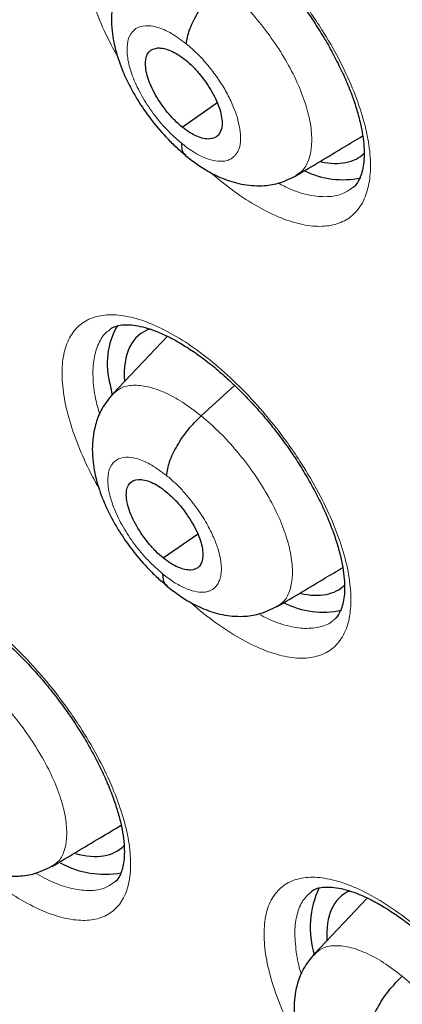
# Model space of a CAD drawing. Header units: millimetres. Extents: x 8 to 2236, y 12 to 2208.
# Tile 115 of 165: x 2027.15 to 2030.69, y 860.5 to 869.63. Entities that reach past the tile are written whole.
import ezdxf

# ---------------------------------------------------------------- set-up
doc = ezdxf.new("R2010")
doc.units = ezdxf.units.MM

msp = doc.modelspace()

# ---------------------------------------------------------------- linework, layer by layer
at = {"color": 7, "linetype": 'Continuous', "lineweight": 30}
for p, q in [((2028.6531, 868.632), (2028.9748, 868.856)), ((2028.5162, 866.6933), (2028.0104, 866.1591)), ((2027.9854, 866.242), (2028.0057, 866.1483)), ((2028.8289, 865.9564), (2029.1399, 866.2382)), ((2028.4784, 864.6389), (2028.7947, 864.8593)), ((2029.5322, 864.1915), (2029.523, 864.1845)), ((2027.4456, 861.7836), (2027.437, 861.777)), ((2030.3687, 861.4879), (2029.8766, 860.968))]:
    msp.add_line(p, q, dxfattribs=at)
for centre, radius, start, end in [((2030.1424, 868.9439), 0.7997, 243.68482, 281.99739), ((2028.6796, 866.4373), 0.7211, 150.36482, 195.71193), ((2029.9606, 864.934), 0.7977, 243.03516, 282.30401), ((2027.9371, 862.5655), 0.857, 241.02014, 280.22874), ((2030.6831, 861.2171), 0.8435, 154.11179, 197.81074)]:
    msp.add_arc(centre, radius, start, end, dxfattribs=at)
for centre, major_axis, ratio, start_param, end_param in [((2029.3786, 869.5428), (-0.9415, 1.1716), 0.455074, 2.632508, 3.183337), ((2029.1984, 865.539), (-0.9415, 1.169), 0.456328, 6.117139, 6.869991), ((2029.1984, 865.539), (-0.9415, 1.169), 0.456328, 2.623494, 3.183792), ((2027.149, 863.119), (-0.9409, 1.1686), 0.457366, 2.583228, 3.19313), ((2031.0737, 860.344), (-0.9393, 1.1676), 0.45781, 6.163278, 6.854759)]:
    msp.add_ellipse(centre, major_axis=major_axis, ratio=ratio, start_param=start_param, end_param=end_param, dxfattribs=at)
for points, knots in [([(2010.4849, 896.4105), (2010.4639, 896.3919), (2010.335, 896.2777), (2010.1095, 896.054), (2009.8093, 895.7389), (2009.522, 895.4087), (2009.2465, 895.0651), (2008.9832, 894.7077), (2008.7322, 894.3367), (2008.4935, 893.9523), (2008.2673, 893.5546), (2008.0536, 893.1436), (2007.8527, 892.7196), (2007.6645, 892.2827), (2007.4893, 891.8331), (2007.327, 891.3709), (2007.1778, 890.8964), (2007.0417, 890.4098), (2006.9189, 889.9112), (2006.8094, 889.4009), (2006.7132, 888.8791), (2006.6304, 888.3461), (2006.5611, 887.8021), (2006.5051, 887.2473), (2006.4627, 886.6819), (2006.4337, 886.1062), (2006.4181, 885.5205), (2006.416, 884.925), (2006.4274, 884.32), (2006.4522, 883.7056), (2006.4904, 883.0822), (2006.542, 882.45), (2006.607, 881.8092), (2006.6852, 881.1602), (2006.7767, 880.5031), (2006.8814, 879.8382), (2006.9993, 879.1658), (2007.1302, 878.4862), (2007.2742, 877.7995), (2007.4311, 877.1061), (2007.6009, 876.4063), (2007.7835, 875.7002), (2007.9789, 874.9882), (2008.1869, 874.2705), (2008.4075, 873.5475), (2008.6405, 872.8193), (2008.886, 872.0863), (2009.1436, 871.3488), (2009.4135, 870.6069), (2009.6954, 869.8611), (2009.9892, 869.1116), (2010.2948, 868.3586), (2010.6122, 867.6026), (2010.9411, 866.8437), (2011.2814, 866.0822), (2011.6331, 865.3185), (2011.9959, 864.5528), (2012.3697, 863.7854), (2012.7544, 863.0166), (2013.1498, 862.2468), (2013.5558, 861.4762), (2013.9722, 860.7051), (2014.3988, 859.9338), (2014.8355, 859.1626), (2015.2821, 858.3917), (2015.7384, 857.6216), (2016.2043, 856.8525), (2016.6796, 856.0847), (2017.164, 855.3184), (2017.6574, 854.554), (2018.1596, 853.7918), (2018.6704, 853.0321), (2019.1897, 852.2751), (2019.7171, 851.5212), (2020.2525, 850.7707), (2020.7958, 850.0237), (2021.3466, 849.2807), (2021.9047, 848.542), (2022.47, 847.8077), (2023.0423, 847.0782), (2023.6212, 846.3538), (2024.2067, 845.6347), (2024.7984, 844.9213), (2025.3961, 844.2137), (2025.9996, 843.5124), (2026.6087, 842.8175), (2027.2231, 842.1293), (2027.8425, 841.4481), (2028.4669, 840.7742), (2029.0958, 840.1078), (2029.7291, 839.4491), (2030.3665, 838.7985), (2031.0078, 838.1562), (2031.6527, 837.5224), (2032.301, 836.8973), (2032.9525, 836.2816), (2033.5407, 835.735), (2033.9128, 835.398), (2034.0657, 835.2594)], [0, 0, 0, 0, 0.002012, 0.012365, 0.022721, 0.033085, 0.043456, 0.053839, 0.064233, 0.074642, 0.085064, 0.095502, 0.105955, 0.116422, 0.126904, 0.137401, 0.14791, 0.158431, 0.168963, 0.179505, 0.190055, 0.200613, 0.211177, 0.221747, 0.232321, 0.242899, 0.25348, 0.264063, 0.274647, 0.285232, 0.295818, 0.306404, 0.316989, 0.327574, 0.338159, 0.348742, 0.359324, 0.369905, 0.380485, 0.391063, 0.40164, 0.412215, 0.422789, 0.433362, 0.443933, 0.454503, 0.465071, 0.475638, 0.486204, 0.496769, 0.507332, 0.517894, 0.528455, 0.539015, 0.549574, 0.560132, 0.570688, 0.581244, 0.591799, 0.602354, 0.612907, 0.62346, 0.634012, 0.644563, 0.655114, 0.665665, 0.676214, 0.686763, 0.697312, 0.707861, 0.718409, 0.728956, 0.739504, 0.750051, 0.760597, 0.771144, 0.781691, 0.792237, 0.802783, 0.813329, 0.823875, 0.834421, 0.844968, 0.855514, 0.86606, 0.876606, 0.887153, 0.8977, 0.908247, 0.918794, 0.929342, 0.939889, 0.950438, 0.960986, 0.971535, 0.982085, 0.992635, 1, 1, 1, 1]), ([(2023.4206, 879.2), (2023.368, 879.1565), (2023.2287, 879.041), (2023.0157, 878.8378), (2022.7805, 878.5924), (2022.5579, 878.3327), (2022.3476, 878.0597), (2022.1496, 877.7732), (2021.9642, 877.4732), (2021.7915, 877.16), (2021.6317, 876.8335), (2021.485, 876.4939), (2021.3516, 876.1414), (2021.2317, 875.7761), (2021.1255, 875.3984), (2021.0331, 875.0085), (2020.9549, 874.6068), (2020.8908, 874.1937), (2020.841, 873.7696), (2020.8054, 873.335), (2020.7842, 872.8904), (2020.7774, 872.4361), (2020.7847, 871.9726), (2020.8063, 871.5004), (2020.842, 871.02), (2020.8917, 870.5316), (2020.9552, 870.0358), (2021.0326, 869.5329), (2021.1235, 869.0234), (2021.2279, 868.5075), (2021.3456, 867.9857), (2021.4765, 867.4582), (2021.6205, 866.9255), (2021.7773, 866.3879), (2021.9468, 865.8458), (2022.1288, 865.2995), (2022.3232, 864.7493), (2022.5298, 864.1957), (2022.7485, 863.639), (2022.979, 863.0795), (2023.2211, 862.5176), (2023.4747, 861.9537), (2023.7395, 861.3882), (2024.0154, 860.8214), (2024.3021, 860.2537), (2024.5995, 859.6855), (2024.9073, 859.1172), (2025.2252, 858.5491), (2025.5531, 857.9817), (2025.8908, 857.4153), (2026.2378, 856.8503), (2026.5941, 856.2871), (2026.9594, 855.7261), (2027.3333, 855.1677), (2027.7157, 854.6122), (2028.1063, 854.06), (2028.5047, 853.5116), (2028.9107, 852.9672), (2029.324, 852.4274), (2029.7444, 851.8923), (2030.1714, 851.3626), (2030.605, 850.8384), (2031.0446, 850.3201), (2031.49, 849.8083), (2031.941, 849.3031), (2032.3972, 848.8049), (2032.8582, 848.3142), (2033.3238, 847.8312), (2033.7936, 847.3562), (2034.2674, 846.8898), (2034.7448, 846.432), (2035.2254, 845.9835), (2035.7, 845.5517), (2036.0154, 845.2746), (2036.1687, 845.14)], [0, 0, 0, 0, 0.0078937, 0.0209482, 0.0340147, 0.0471103, 0.0602513, 0.073452, 0.0867251, 0.1000806, 0.1135259, 0.1270655, 0.1407006, 0.1544299, 0.1682492, 0.1821522, 0.1961308, 0.2101759, 0.2242776, 0.2384261, 0.2526121, 0.2668267, 0.281062, 0.2953113, 0.3095685, 0.323829, 0.3380876, 0.3523414, 0.3665884, 0.3808268, 0.3950556, 0.4092739, 0.4234814, 0.4376778, 0.451863, 0.4660374, 0.480201, 0.4943543, 0.5084977, 0.5226315, 0.5367563, 0.5508726, 0.5649808, 0.5790815, 0.5931752, 0.6072623, 0.6213434, 0.6354189, 0.6494893, 0.663555, 0.6776166, 0.6916743, 0.7057287, 0.7197801, 0.733829, 0.7478758, 0.7619208, 0.7759645, 0.7900071, 0.8040492, 0.818091, 0.8321329, 0.8461753, 0.8602184, 0.8742626, 0.8883083, 0.902356, 0.916406, 0.9304587, 0.9445144, 0.9585737, 0.972637, 0.9867047, 1, 1, 1, 1]), ([(2028.1704, 870.7687), (2028.1772, 870.7744), (2028.1949, 870.7893), (2028.2312, 870.8038), (2028.2866, 870.8156), (2028.3558, 870.8174), (2028.4389, 870.8072), (2028.5318, 870.7841), (2028.6334, 870.7476), (2028.7422, 870.6974), (2028.8563, 870.6336), (2028.9737, 870.5569), (2029.0936, 870.4679), (2029.215, 870.3671), (2029.3375, 870.2547), (2029.4589, 870.1319), (2029.5774, 870.0005), (2029.6912, 869.8623), (2029.7985, 869.7194), (2029.8977, 869.5736), (2029.9887, 869.426), (2030.0709, 869.2774), (2030.1437, 869.1291), (2030.2061, 868.9834), (2030.257, 868.8427), (2030.296, 868.7095), (2030.3228, 868.5859), (2030.3376, 868.4741), (2030.3414, 868.374), (2030.3352, 868.2862), (2030.3202, 868.2116), (2030.2983, 868.1508), (2030.2703, 868.1048), (2030.2498, 868.0789), (2030.2354, 868.07), (2030.2336, 868.0689)], [0, 0, 0, 0, 0.020618, 0.053571, 0.083976, 0.11642, 0.147654, 0.178619, 0.209592, 0.240642, 0.271711, 0.302631, 0.333311, 0.364572, 0.396252, 0.428234, 0.460378, 0.492509, 0.524487, 0.556156, 0.587631, 0.619364, 0.651271, 0.683198, 0.714957, 0.746397, 0.777395, 0.807786, 0.837758, 0.868076, 0.898607, 0.929516, 0.961296, 0.995138, 1, 1, 1, 1]), ([(2028.1895, 870.1557), (2028.1542, 870.1123), (2028.0881, 870.0308), (2028.0325, 869.8905), (2028.0048, 869.7617), (2027.9964, 869.6392), (2028.0021, 869.5287), (2028.0176, 869.4273), (2028.0375, 869.3417), (2028.0631, 869.2554), (2028.1013, 869.1504), (2028.1612, 869.0198), (2028.248, 868.8675), (2028.36, 868.7042), (2028.4786, 868.5631), (2028.5897, 868.4508), (2028.6505, 868.3997), (2028.6819, 868.3733)], [0, 0, 0, 0, 0.088624, 0.166474, 0.233568, 0.290229, 0.350822, 0.400898, 0.443531, 0.480229, 0.53342, 0.612124, 0.687795, 0.777652, 0.881542, 0.938891, 1, 1, 1, 1]), ([(2028.6918, 869.4031), (2028.6987, 869.4445), (2028.7125, 869.5275), (2028.7885, 869.6801), (2028.8905, 869.833), (2028.9739, 869.917), (2029.0155, 869.959)], [0, 0, 0, 0, 0.249705, 0.500015, 0.75035, 1, 1, 1, 1]), ([(2028.6531, 868.632), (2028.6299, 868.652), (2028.5836, 868.6921), (2028.4963, 868.7901), (2028.4016, 868.9274), (2028.3261, 869.0952), (2028.3053, 869.2386), (2028.3382, 869.3384), (2028.4239, 869.375), (2028.5244, 869.3533), (2028.6143, 869.3072), (2028.6609, 869.2717), (2028.6842, 869.2539)], [0, 0, 0, 0, 0.062837, 0.125539, 0.250831, 0.375527, 0.500002, 0.624476, 0.74917, 0.874461, 0.937164, 1, 1, 1, 1]), ([(2028.6842, 869.2539), (2028.7074, 869.2338), (2028.7537, 869.1938), (2028.841, 869.0957), (2028.9357, 868.9584), (2029.0112, 868.7907), (2029.0319, 868.6472), (2028.9991, 868.5474), (2028.9134, 868.5109), (2028.8129, 868.5325), (2028.723, 868.5786), (2028.6764, 868.6142), (2028.6531, 868.632)], [0, 0, 0, 0, 0.062837, 0.125539, 0.250831, 0.375527, 0.500002, 0.624476, 0.74917, 0.874461, 0.937164, 1, 1, 1, 1]), ([(2029.708, 868.18), (2029.8569, 868.2689), (2030.0647, 868.3931), (2030.2683, 868.5147), (2030.326, 868.5492)], [0, 0, 0, 0, 0.716472, 1, 1, 1, 1]), ([(2028.6459, 868.483), (2028.6467, 868.4469), (2028.6478, 868.3972), (2028.6782, 868.3802), (2028.6865, 868.3756)], [0, 0, 0, 0, 0.726949, 1, 1, 1, 1]), ([(2028.6819, 868.3696), (2028.7447, 868.3218), (2028.8573, 868.2362), (2029.0328, 868.1509), (2029.198, 868.0972), (2029.3831, 868.0818), (2029.5573, 868.1061), (2029.6552, 868.1541), (2029.7097, 868.1808)], [0, 0, 0, 0, 0.195035, 0.349164, 0.521086, 0.693848, 0.829748, 1, 1, 1, 1]), ([(2027.9831, 866.7554), (2027.9894, 866.7608), (2028.0059, 866.7749), (2028.0399, 866.7886), (2028.0931, 866.8001), (2028.1604, 866.8018), (2028.2419, 866.7918), (2028.3333, 866.7691), (2028.4338, 866.7331), (2028.5417, 866.6834), (2028.6552, 866.6202), (2028.7723, 866.5441), (2028.8921, 866.4557), (2029.0136, 866.3556), (2029.1362, 866.2438), (2029.2581, 866.1218), (2029.3774, 865.9911), (2029.4921, 865.8536), (2029.6005, 865.7113), (2029.7011, 865.5662), (2029.7934, 865.4192), (2029.8771, 865.2713), (2029.9516, 865.1237), (2030.0158, 864.9785), (2030.0686, 864.8382), (2030.1095, 864.7052), (2030.1382, 864.5819), (2030.1549, 864.4703), (2030.1605, 864.3704), (2030.1561, 864.2829), (2030.1428, 864.2087), (2030.1225, 864.1486), (2030.0964, 864.1032), (2030.0762, 864.0772), (2030.0616, 864.0678), (2030.0588, 864.066)], [0, 0, 0, 0, 0.020308, 0.0531053, 0.083322, 0.1155689, 0.1466123, 0.1774213, 0.2082644, 0.2392168, 0.2702205, 0.3011019, 0.3317316, 0.3629183, 0.3945314, 0.4264527, 0.4585422, 0.490629, 0.5225692, 0.5542141, 0.5856338, 0.6173002, 0.6491471, 0.6810244, 0.7127416, 0.744144, 0.7751041, 0.8054619, 0.8353573, 0.8655589, 0.8959432, 0.9266596, 0.9581767, 0.9916671, 1, 1, 1, 1]), ([(2028.0083, 866.1576), (2027.9736, 866.1148), (2027.9082, 866.0342), (2027.8534, 865.8954), (2027.8263, 865.7674), (2027.8185, 865.6448), (2027.825, 865.5336), (2027.8414, 865.4313), (2027.8623, 865.3453), (2027.8887, 865.2591), (2027.9277, 865.1549), (2027.9883, 865.0255), (2028.0756, 864.8745), (2028.1879, 864.7127), (2028.3063, 864.5728), (2028.4171, 864.4613), (2028.4776, 864.4104), (2028.5088, 864.3842)], [0, 0, 0, 0, 0.087675, 0.164997, 0.231982, 0.288929, 0.350457, 0.401378, 0.444424, 0.48119, 0.534399, 0.613011, 0.68854, 0.778199, 0.881839, 0.939045, 1, 1, 1, 1]), ([(2028.5085, 865.4033), (2028.515, 865.4444), (2028.5279, 865.5265), (2028.603, 865.6784), (2028.7042, 865.8308), (2028.7873, 865.9146), (2028.8289, 865.9564)], [0, 0, 0, 0, 0.250109, 0.500193, 0.750203, 1, 1, 1, 1]), ([(2028.4784, 864.6389), (2028.4552, 864.659), (2028.4088, 864.699), (2028.3212, 864.7969), (2028.2258, 864.9337), (2028.1492, 865.1005), (2028.1272, 865.2429), (2028.1587, 865.3416), (2028.2433, 865.3773), (2028.3432, 865.3551), (2028.4328, 865.3087), (2028.4793, 865.2732), (2028.5026, 865.2554)], [0, 0, 0, 0, 0.062836, 0.125538, 0.25083, 0.375524, 0.499997, 0.624473, 0.749169, 0.874461, 0.937163, 1, 1, 1, 1]), ([(2028.5026, 865.2554), (2028.5258, 865.2354), (2028.5721, 865.1953), (2028.6597, 865.0975), (2028.7551, 864.9607), (2028.8317, 864.7938), (2028.8538, 864.6515), (2028.8222, 864.5527), (2028.7377, 864.5171), (2028.6378, 864.5392), (2028.5482, 864.5856), (2028.5017, 864.6212), (2028.4784, 864.6389)], [0, 0, 0, 0, 0.062836, 0.125539, 0.25083, 0.375524, 0.499997, 0.624473, 0.749169, 0.874461, 0.937163, 1, 1, 1, 1]), ([(2029.5347, 864.188), (2029.6839, 864.2772), (2029.8878, 864.399), (2030.0877, 864.5184), (2030.1413, 864.5505)], [0, 0, 0, 0, 0.7315343, 1, 1, 1, 1]), ([(2028.4727, 864.4913), (2028.4739, 864.4554), (2028.4755, 864.407), (2028.5055, 864.3906), (2028.5133, 864.3864)], [0, 0, 0, 0, 0.74118, 1, 1, 1, 1]), ([(2025.9472, 864.3213), (2025.9523, 864.3258), (2025.9669, 864.3385), (2025.9974, 864.3508), (2026.0477, 864.3618), (2026.1123, 864.3635), (2026.1914, 864.3536), (2026.2807, 864.3311), (2026.3793, 864.2955), (2026.4857, 864.2462), (2026.598, 864.1835), (2026.7142, 864.1078), (2026.8332, 864.0199), (2026.9542, 863.9202), (2027.0766, 863.809), (2027.1985, 863.6875), (2027.318, 863.5572), (2027.4332, 863.4201), (2027.5424, 863.2782), (2027.644, 863.1333), (2027.7375, 862.9867), (2027.8226, 862.8392), (2027.8986, 862.6918), (2027.9645, 862.5468), (2028.0192, 862.4066), (2028.0621, 862.2736), (2028.0929, 862.1501), (2028.1116, 862.0383), (2028.1191, 861.9383), (2028.1166, 861.8508), (2028.1052, 861.7767), (2028.0868, 861.7169), (2028.0629, 861.6721), (2028.0432, 861.646), (2028.0291, 861.6365), (2028.0253, 861.634)], [0, 0, 0, 0, 0.0180803, 0.0509283, 0.081035, 0.1131795, 0.1440809, 0.1747751, 0.2055299, 0.2364321, 0.2674249, 0.2983299, 0.3289728, 0.3601407, 0.3917449, 0.4236672, 0.4557681, 0.4878795, 0.5198522, 0.5515464, 0.5829831, 0.6146463, 0.6464996, 0.6783984, 0.7101481, 0.7415906, 0.7725916, 0.8029967, 0.8328912, 0.8630337, 0.893319, 0.9238679, 0.9551041, 0.9881376, 1, 1, 1, 1]), ([(2028.5088, 864.3806), (2028.5714, 864.3329), (2028.6835, 864.2475), (2028.8581, 864.1619), (2029.0214, 864.1079), (2029.2056, 864.0917), (2029.3791, 864.1156), (2029.4766, 864.1638), (2029.5308, 864.1906)], [0, 0, 0, 0, 0.195475, 0.349948, 0.522274, 0.694516, 0.830086, 1, 1, 1, 1]), ([(2027.4482, 861.7801), (2027.5976, 861.8694), (2027.8128, 861.9979), (2028.0237, 862.124), (2028.0882, 862.1625)], [0, 0, 0, 0, 0.694229, 1, 1, 1, 1]), ([(2026.4245, 861.9772), (2026.4838, 861.9314), (2026.591, 861.8487), (2026.7632, 861.7611), (2026.9221, 861.7052), (2027.1074, 861.6845), (2027.2853, 861.7051), (2027.3872, 861.7548), (2027.4443, 861.7827)], [0, 0, 0, 0, 0.186297, 0.336668, 0.515988, 0.683641, 0.822591, 1, 1, 1, 1]), ([(2029.8502, 861.5472), (2029.8559, 861.5521), (2029.8712, 861.5653), (2029.9035, 861.5783), (2029.9553, 861.5897), (2030.0215, 861.5915), (2030.102, 861.5819), (2030.1928, 861.5596), (2030.2928, 861.5242), (2030.4005, 861.4752), (2030.5141, 861.4127), (2030.6315, 861.3374), (2030.7516, 861.2499), (2030.8737, 861.1507), (2030.9971, 861.0399), (2031.1199, 860.9189), (2031.2402, 860.7892), (2031.3562, 860.6527), (2031.466, 860.5114), (2031.5681, 860.3671), (2031.662, 860.2211), (2031.7474, 860.0741), (2031.8236, 859.9273), (2031.8895, 859.7829), (2031.9442, 859.6434), (2031.9869, 859.511), (2032.0173, 859.3881), (2032.0357, 859.2769), (2032.0428, 859.1775), (2032.0398, 859.0905), (2032.0279, 859.0167), (2032.0089, 858.9571), (2031.9842, 858.9123), (2031.9645, 858.8863), (2031.9502, 858.8769), (2031.9469, 858.8747)], [0, 0, 0, 0, 0.019081, 0.051679, 0.081775, 0.113887, 0.144838, 0.175594, 0.206406, 0.237352, 0.268372, 0.299286, 0.329941, 0.361135, 0.39276, 0.424699, 0.456811, 0.488927, 0.520899, 0.552584, 0.584026, 0.615704, 0.647568, 0.679471, 0.711219, 0.742655, 0.773648, 0.804042, 0.833945, 0.864126, 0.894474, 0.925132, 0.95656, 0.989934, 1, 1, 1, 1]), ([(2029.8745, 860.9665), (2029.8401, 860.9241), (2029.7754, 860.8443), (2029.7214, 860.7066), (2029.695, 860.5792), (2029.688, 860.4568), (2029.6953, 860.3454), (2029.7128, 860.2428), (2029.7346, 860.1567), (2029.7619, 860.0709), (2029.8018, 859.9675), (2029.8633, 859.8393), (2029.9516, 859.6898), (2030.0647, 859.5295), (2030.1836, 859.3909), (2030.2946, 859.2805), (2030.3552, 859.23), (2030.3865, 859.204)], [0, 0, 0, 0, 0.087048, 0.164001, 0.23089, 0.288009, 0.350147, 0.401614, 0.444913, 0.481713, 0.534967, 0.613544, 0.688998, 0.77854, 0.882026, 0.939142, 1, 1, 1, 1]), ([(2030.3764, 860.2135), (2030.3824, 860.2542), (2030.3946, 860.3355), (2030.4687, 860.4868), (2030.5693, 860.6388), (2030.6521, 860.7223), (2030.6935, 860.7641)], [0, 0, 0, 0, 0.250407, 0.500343, 0.750118, 1, 1, 1, 1])]:
    msp.add_open_spline(points, degree=3, knots=knots, dxfattribs=at)
at = {"color": 252, "linetype": 'Continuous', "lineweight": 0}
for points, knots in [([(2028.0558, 869.2823), (2028.024, 869.3411), (2027.9435, 869.4897), (2027.8445, 869.7254), (2027.7638, 869.9803), (2027.7214, 870.2157), (2027.716, 870.4259), (2027.7496, 870.6038), (2027.8196, 870.7457), (2027.9254, 870.8461), (2028.0628, 870.9038), (2028.229, 870.9153), (2028.4183, 870.8823), (2028.6262, 870.8038), (2028.8461, 870.6837), (2029.0722, 870.5238), (2029.298, 870.3302), (2029.5169, 870.1071), (2029.6973, 869.8924), (2029.8401, 869.6988), (2029.9727, 869.5002), (2030.1092, 869.2637), (2030.2359, 868.9947), (2030.3285, 868.7349), (2030.3859, 868.4911), (2030.4048, 868.271), (2030.3863, 868.0799), (2030.3294, 867.9244), (2030.2371, 867.8075), (2030.1108, 867.7341), (2029.9553, 867.7044), (2029.7738, 867.7214), (2029.5724, 867.7823), (2029.3563, 867.8881), (2029.1331, 868.0302), (2028.9843, 868.1543), (2028.9106, 868.2158)], [0, 0, 0, 0, 0.019885, 0.050305, 0.080725, 0.111137, 0.141549, 0.171955, 0.20236, 0.232762, 0.263164, 0.293568, 0.323972, 0.354382, 0.384792, 0.41521, 0.445628, 0.476051, 0.506475, 0.525487, 0.5445, 0.574915, 0.60533, 0.635745, 0.666161, 0.696571, 0.726981, 0.757384, 0.787788, 0.818191, 0.848593, 0.878998, 0.909404, 0.939816, 0.970229, 1, 1, 1, 1]), ([(2029.0155, 869.959), (2029.073, 869.9095), (2029.1878, 869.8105), (2029.3512, 869.6291), (2029.5003, 869.4337), (2029.6298, 869.2284), (2029.7337, 869.0218), (2029.8085, 868.8218), (2029.8501, 868.6367), (2029.859, 868.4724), (2029.8345, 868.3357), (2029.785, 868.2346), (2029.7298, 868.199), (2029.7056, 868.1834)], [0, 0, 0, 0, 0.092925, 0.185728, 0.278569, 0.371376, 0.464173, 0.55689, 0.649558, 0.74235, 0.835141, 0.927808, 1, 1, 1, 1]), ([(2028.6459, 868.483), (2028.6001, 868.5234), (2028.5087, 868.6042), (2028.3828, 868.7568), (2028.2763, 868.92), (2028.1965, 869.0852), (2028.149, 869.2407), (2028.1369, 869.3759), (2028.161, 869.4816), (2028.2197, 869.5506), (2028.3091, 869.5782), (2028.4229, 869.5622), (2028.5537, 869.5059), (2028.6457, 869.4374), (2028.6918, 869.4031)], [0, 0, 0, 0, 0.083334, 0.166665, 0.249998, 0.333328, 0.416663, 0.5, 0.583334, 0.666673, 0.750003, 0.833335, 0.916666, 1, 1, 1, 1]), ([(2028.6918, 869.4031), (2028.7262, 869.3736), (2028.7949, 869.3146), (2028.8926, 869.206), (2028.9816, 869.0892), (2029.0587, 868.9667), (2029.1206, 868.8433), (2029.1648, 868.7238), (2029.1908, 868.6123), (2029.1981, 868.5123), (2029.1868, 868.4409), (2029.1693, 868.4033), (2029.1584, 868.3869), (2029.1524, 868.3789), (2029.1479, 868.3738), (2029.1444, 868.37), (2029.1404, 868.3654), (2029.1283, 868.3533), (2029.1063, 868.3368), (2029.0764, 868.3236), (2029.048, 868.3172), (2029.0067, 868.3129), (2028.9436, 868.3187), (2028.8502, 868.3501), (2028.7496, 868.403), (2028.6805, 868.4563), (2028.6459, 868.483)], [0, 0, 0, 0, 0.062595, 0.124977, 0.187336, 0.24963, 0.311864, 0.374268, 0.436884, 0.499537, 0.562182, 0.597225, 0.606402, 0.615575, 0.624744, 0.62538, 0.629907, 0.642056, 0.673378, 0.707882, 0.732577, 0.749884, 0.812382, 0.874899, 0.937372, 1, 1, 1, 1]), ([(2029.5442, 868.1116), (2029.5819, 868.0922), (2029.6841, 868.0395), (2029.8378, 867.9963), (2029.9996, 867.9804), (2030.1348, 868.0031), (2030.2016, 868.0489), (2030.2328, 868.0703)], [0, 0, 0, 0, 0.13066, 0.354911, 0.579162, 0.803385, 1, 1, 1, 1]), ([(2027.8804, 865.2884), (2027.8499, 865.3438), (2027.7703, 865.4888), (2027.6708, 865.7201), (2027.5879, 865.9733), (2027.5432, 866.207), (2027.5353, 866.4156), (2027.5664, 866.5918), (2027.634, 866.7323), (2027.7376, 866.8313), (2027.8729, 866.8878), (2028.0374, 866.8983), (2028.2253, 866.8645), (2028.4321, 866.7854), (2028.6514, 866.665), (2028.8773, 866.5051), (2029.1033, 866.3117), (2029.3227, 866.089), (2029.5039, 865.875), (2029.6477, 865.6821), (2029.7813, 865.4843), (2029.9193, 865.2489), (2030.0479, 864.9815), (2030.1427, 864.7232), (2030.2024, 864.4811), (2030.2238, 864.2627), (2030.2077, 864.0732), (2030.1532, 863.9193), (2030.0633, 863.8038), (2029.9391, 863.7317), (2029.7854, 863.7031), (2029.6055, 863.7209), (2029.4053, 863.7828), (2029.1897, 863.8878), (2028.9662, 864.0354), (2028.8099, 864.1532), (2028.7323, 864.2273), (2028.7286, 864.2309)], [0, 0, 0, 0, 0.018833, 0.049208, 0.079582, 0.109951, 0.140319, 0.170686, 0.201053, 0.231424, 0.261794, 0.292171, 0.322548, 0.352933, 0.383318, 0.413707, 0.444096, 0.474485, 0.504874, 0.523862, 0.54285, 0.573221, 0.603591, 0.633962, 0.664333, 0.6947, 0.725068, 0.755435, 0.785803, 0.816175, 0.846547, 0.876927, 0.907307, 0.937693, 0.96808, 0.998469, 1, 1, 1, 1]), ([(2027.9846, 866.7528), (2027.9747, 866.7468), (2027.9285, 866.7187), (2027.8763, 866.6299), (2027.8304, 866.49), (2027.8227, 866.3153), (2027.8405, 866.1412), (2027.8755, 866.0189), (2027.8894, 865.9704)], [0, 0, 0, 0, 0.055501, 0.258317, 0.461133, 0.663888, 0.866642, 1, 1, 1, 1]), ([(2028.0123, 866.1565), (2028.035, 866.1773), (2028.0845, 866.2226), (2028.1954, 866.2451), (2028.3327, 866.2319), (2028.4884, 866.1779), (2028.6558, 866.0892), (2028.7712, 866.0007), (2028.8289, 865.9564)], [0, 0, 0, 0, 0.144678, 0.315672, 0.486687, 0.657764, 0.828768, 1, 1, 1, 1]), ([(2028.8289, 865.9564), (2028.8863, 865.907), (2029.0013, 865.8081), (2029.1651, 865.6271), (2029.3151, 865.4322), (2029.4456, 865.2277), (2029.5508, 865.0222), (2029.6271, 864.8233), (2029.6702, 864.6395), (2029.6808, 864.4765), (2029.658, 864.3413), (2029.6101, 864.2415), (2029.5559, 864.2067), (2029.5322, 864.1915)], [0, 0, 0, 0, 0.092969, 0.185816, 0.278702, 0.371553, 0.464394, 0.557154, 0.649866, 0.742701, 0.835537, 0.928249, 1, 1, 1, 1]), ([(2028.4727, 864.4913), (2028.427, 864.5317), (2028.3355, 864.6125), (2028.209, 864.7647), (2028.1017, 864.9272), (2028.0209, 865.0916), (2027.9721, 865.2461), (2027.9587, 865.3802), (2027.9815, 865.4849), (2028.039, 865.5528), (2028.1274, 865.5796), (2028.2403, 865.5629), (2028.3705, 865.5062), (2028.4625, 865.4376), (2028.5085, 865.4033)], [0, 0, 0, 0, 0.083334, 0.166665, 0.249997, 0.333327, 0.416666, 0.5, 0.583337, 0.666672, 0.750002, 0.833335, 0.916666, 1, 1, 1, 1]), ([(2028.5085, 865.4033), (2028.5351, 865.3809), (2028.5869, 865.3371), (2028.6823, 865.2389), (2028.7851, 865.1123), (2028.8807, 864.9633), (2028.9467, 864.8314), (2028.9873, 864.7215), (2029.006, 864.6457), (2029.0133, 864.5966), (2029.0161, 864.5666), (2029.017, 864.5413), (2029.0167, 864.5224), (2029.0154, 864.5007), (2029.0111, 864.4691), (2029.0001, 864.4302), (2028.9805, 864.3915), (2028.9577, 864.3648), (2028.933, 864.3462), (2028.9098, 864.3342), (2028.8821, 864.3255), (2028.8373, 864.3197), (2028.7705, 864.3263), (2028.6781, 864.3578), (2028.5774, 864.4107), (2028.5078, 864.4643), (2028.4727, 864.4913)], [0, 0, 0, 0, 0.0482518, 0.0941032, 0.1789208, 0.2548494, 0.3218208, 0.3798554, 0.4288784, 0.4500331, 0.4689542, 0.4856451, 0.5001026, 0.5078142, 0.5320294, 0.5714259, 0.6061121, 0.6474636, 0.670627, 0.6954324, 0.7218852, 0.7500065, 0.8116707, 0.8738777, 0.9365889, 1, 1, 1, 1]), ([(2025.7494, 863.0728), (2025.7152, 863.1461), (2025.6398, 863.3076), (2025.5628, 863.5448), (2025.5149, 863.7771), (2025.5048, 863.984), (2025.5333, 864.1587), (2025.5981, 864.2974), (2025.699, 864.3948), (2025.8318, 864.4497), (2025.9938, 864.4588), (2026.1795, 864.4236), (2026.3845, 864.3433), (2026.6022, 864.2219), (2026.827, 864.0613), (2027.0521, 863.8674), (2027.2713, 863.6445), (2027.4526, 863.4305), (2027.5967, 863.2379), (2027.7308, 863.0405), (2027.8697, 862.8058), (2027.9997, 862.5394), (2028.0963, 862.2824), (2028.1581, 862.0417), (2028.1818, 861.8249), (2028.1684, 861.637), (2028.1166, 861.4848), (2028.0294, 861.3709), (2027.9078, 861.3004), (2027.7566, 861.2734), (2027.579, 861.2926), (2027.3808, 861.3554), (2027.1671, 861.4628), (2026.9536, 861.6002), (2026.8132, 861.7177), (2026.7478, 861.7724)], [0, 0, 0, 0, 0.026001, 0.057281, 0.088558, 0.119834, 0.151115, 0.182397, 0.213691, 0.244985, 0.276292, 0.3076, 0.338917, 0.370234, 0.401552, 0.43287, 0.464179, 0.495489, 0.515048, 0.534607, 0.565884, 0.597162, 0.628439, 0.659717, 0.690994, 0.722271, 0.753555, 0.78484, 0.816138, 0.847437, 0.878748, 0.910059, 0.941378, 0.972696, 1, 1, 1, 1]), ([(2029.3637, 864.1203), (2029.391, 864.1053), (2029.4833, 864.0544), (2029.629, 864.0069), (2029.7949, 863.9794), (2029.9357, 863.9978), (2030.0238, 864.0287), (2030.0553, 864.0634), (2030.058, 864.0665)], [0, 0, 0, 0, 0.09297, 0.314446, 0.535924, 0.757401, 0.978836, 1, 1, 1, 1]), ([(2026.7317, 863.5401), (2026.789, 863.4905), (2026.9037, 863.3913), (2027.0675, 863.2103), (2027.2178, 863.0157), (2027.3489, 862.8117), (2027.4551, 862.6068), (2027.5325, 862.4088), (2027.5771, 862.2262), (2027.5892, 862.0645), (2027.568, 861.9306), (2027.5217, 861.8323), (2027.4687, 861.7983), (2027.4456, 861.7836)], [0, 0, 0, 0, 0.093018, 0.185913, 0.278848, 0.371748, 0.464637, 0.557446, 0.650205, 0.743088, 0.835973, 0.928736, 1, 1, 1, 1]), ([(2027.2907, 861.7196), (2027.3494, 861.6881), (2027.4721, 861.6222), (2027.6433, 861.569), (2027.8011, 861.5514), (2027.9319, 861.5712), (2027.9953, 861.6149), (2028.0248, 861.6351)], [0, 0, 0, 0, 0.191622, 0.400804, 0.609987, 0.819193, 1, 1, 1, 1]), ([(2029.7487, 860.1144), (2029.7227, 860.1608), (2029.647, 860.2962), (2029.5497, 860.5174), (2029.4643, 860.7688), (2029.4171, 861.0009), (2029.407, 861.2079), (2029.436, 861.3828), (2029.5016, 861.5221), (2029.6037, 861.6202), (2029.7378, 861.6761), (2029.9014, 861.6862), (2030.0888, 861.6523), (2030.2956, 861.5733), (2030.5152, 861.4534), (2030.7419, 861.2942), (2030.9689, 861.1018), (2031.1897, 860.8804), (2031.3724, 860.6676), (2031.5176, 860.476), (2031.6527, 860.2795), (2031.7926, 860.0456), (2031.9236, 859.7799), (2032.0209, 859.5235), (2032.083, 859.283), (2032.1067, 859.0662), (2032.0928, 858.8782), (2032.0403, 858.7254), (2031.9521, 858.6109), (2031.8293, 858.5395), (2031.6766, 858.5115), (2031.4972, 858.5294), (2031.2973, 858.5913), (2031.0815, 858.6961), (2030.8573, 858.8427), (2030.6941, 858.9656), (2030.6098, 859.0457), (2030.5998, 859.0552)], [0, 0, 0, 0, 0.015889, 0.046266, 0.076644, 0.107022, 0.1374, 0.167783, 0.198166, 0.228556, 0.258946, 0.289343, 0.31974, 0.350141, 0.380541, 0.410939, 0.441338, 0.47173, 0.502122, 0.521103, 0.540083, 0.570461, 0.600839, 0.631216, 0.661594, 0.691973, 0.722352, 0.752737, 0.783122, 0.813515, 0.843907, 0.874306, 0.904704, 0.935104, 0.965505, 0.995901, 1, 1, 1, 1]), ([(2029.8522, 861.5455), (2029.8274, 861.5249), (2029.7707, 861.4774), (2029.7195, 861.3593), (2029.6925, 861.2044), (2029.7047, 861.018), (2029.7277, 860.8757), (2029.756, 860.793), (2029.7587, 860.7851)], [0, 0, 0, 0, 0.158388, 0.363407, 0.568427, 0.77341, 0.978393, 1, 1, 1, 1]), ([(2029.8785, 860.9653), (2029.9008, 860.9858), (2029.9495, 861.0305), (2030.0597, 861.0524), (2030.1966, 861.0389), (2030.3521, 860.9848), (2030.5198, 860.8963), (2030.6356, 860.8082), (2030.6935, 860.7641)], [0, 0, 0, 0, 0.144189, 0.315281, 0.486394, 0.657568, 0.828669, 1, 1, 1, 1]), ([(2030.6935, 860.7641), (2030.7513, 860.7148), (2030.8668, 860.6163), (2031.0318, 860.4362), (2031.1832, 860.2425), (2031.3153, 860.0393), (2031.4222, 859.835), (2031.5002, 859.6375), (2031.545, 859.4551), (2031.5572, 859.2935), (2031.5358, 859.1595), (2031.4892, 859.0608), (2031.4357, 859.0265), (2031.4124, 859.0116)], [0, 0, 0, 0, 0.092999, 0.185874, 0.278789, 0.371669, 0.464539, 0.557328, 0.650068, 0.742932, 0.835796, 0.928539, 1, 1, 1, 1])]:
    msp.add_open_spline(points, degree=3, knots=knots, dxfattribs=at)

doc.saveas('drawing.dxf')
